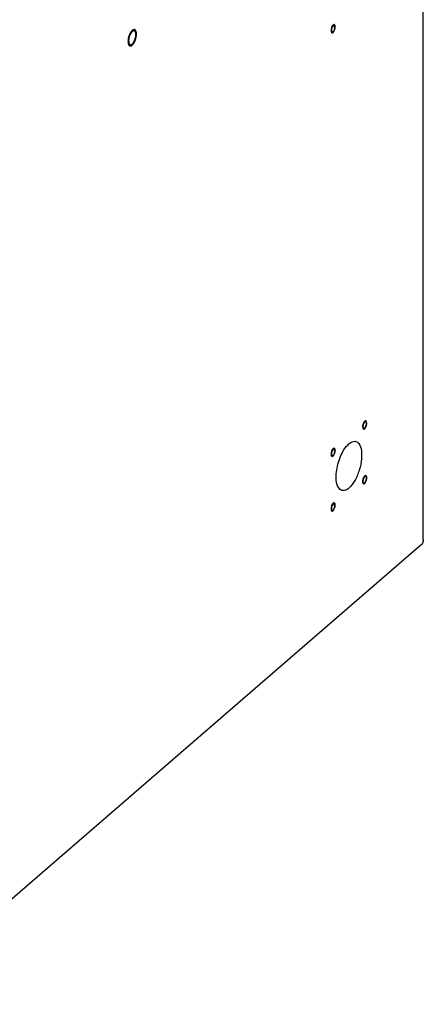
# Model space of a CAD drawing. Header units: millimetres. Extents: x -1 to 4195, y -1 to 2965.
# Tile 18 of 25: x 3688 to 3878, y 1804 to 2268. Entities that reach past the tile are written whole.
import ezdxf

# ---------------------------------------------------------------- set-up
doc = ezdxf.new("R2010")
doc.units = ezdxf.units.MM
doc.header["$LTSCALE"] = 231.275
doc.layers.get('0').update_dxf_attribs({"linetype": 'CONTINUOUS'})
doc.layers.add('02___PRT_ALL_AXES', color=7, linetype='CONTINUOUS')
doc.layers.add('7_ALL_FEATURES', color=7, linetype='CONTINUOUS')

msp = doc.modelspace()

# ---------------------------------------------------------------- linework, layer by layer
at = {"color": 2, "linetype": 'Continuous'}
for points in [[(3742.1441, 2262.8799), (3742.0938, 2262.9079), (3741.9914, 2262.9573), (3741.8489, 2263.0707), (3741.6676, 2263.0468), (3741.5033, 2263.0938), (3741.3097, 2262.9943), (3741.1286, 2262.9682), (3740.9269, 2262.7953), (3740.729, 2262.6912), (3740.5365, 2262.4584), (3740.3389, 2262.2867), (3740.1564, 2261.999), (3739.9629, 2261.7646), (3739.7982, 2261.4329), (3739.6167, 2261.1464), (3739.4734, 2260.7764), (3739.3059, 2260.4366), (3739.1969, 2260.0596), (3739.0573, 2259.6964), (3738.9812, 2259.3153), (3738.8718, 2258.9363), (3738.8324, 2258.5668), (3738.7569, 2258.1877), (3738.7559, 2257.8374), (3738.717, 2257.4609), (3738.7552, 2257.1606), (3738.7555, 2256.8186), (3738.8304, 2256.5674), (3738.8691, 2256.2659), (3738.978, 2256.0745), (3739.0533, 2255.8268), (3739.1929, 2255.6942), (3739.2737, 2255.5838), (3739.3157, 2255.5314)], [(3739.3157, 2255.5314), (3739.3659, 2255.5034), (3739.4683, 2255.454), (3739.6108, 2255.3406), (3739.7921, 2255.3645), (3739.9564, 2255.3175), (3740.15, 2255.417), (3740.3311, 2255.4431), (3740.5328, 2255.616), (3740.7308, 2255.7201), (3740.9232, 2255.953), (3741.1209, 2256.1246), (3741.3033, 2256.4123), (3741.4968, 2256.6468), (3741.6615, 2256.9784), (3741.843, 2257.2649), (3741.9863, 2257.6349), (3742.1538, 2257.9747), (3742.2629, 2258.3517), (3742.4024, 2258.7149), (3742.4785, 2259.096), (3742.588, 2259.475), (3742.6273, 2259.8445), (3742.7028, 2260.2236), (3742.7038, 2260.5739), (3742.7427, 2260.9504), (3742.7045, 2261.2507), (3742.7042, 2261.5927), (3742.6293, 2261.844), (3742.5907, 2262.1454), (3742.4817, 2262.3368), (3742.4064, 2262.5845), (3742.2668, 2262.7171), (3742.186, 2262.8275), (3742.1441, 2262.8799)]]:
    msp.add_open_spline(points, degree=3, dxfattribs=at)
for points, knots in [([(3835.2641, 2265.205), (3835.1994, 2265.1379), (3835.0684, 2265.0182), (3834.8185, 2264.6635), (3834.4252, 2263.8769), (3834.1551, 2262.5081), (3834.43, 2261.6335), (3834.7842, 2261.4971), (3834.9736, 2261.5757), (3835.0958, 2261.6026), (3835.1982, 2261.6952), (3835.2641, 2261.7409)], [0, 0, 0, 0, 0.0625, 0.125, 0.25, 0.5, 0.75, 0.875, 0.90625, 0.9375, 1, 1, 1, 1]), ([(3835.2641, 2261.7409), (3835.3288, 2261.808), (3835.4599, 2261.9277), (3835.7097, 2262.2824), (3836.103, 2263.069), (3836.3731, 2264.4378), (3836.0982, 2265.3124), (3835.744, 2265.4489), (3835.5546, 2265.3702), (3835.4324, 2265.3434), (3835.33, 2265.2507), (3835.2641, 2265.205)], [0, 0, 0, 0, 0.0625, 0.125, 0.25, 0.5, 0.75, 0.875, 0.90625, 0.9375, 1, 1, 1, 1]), ([(3850.1133, 2078.6179), (3850.0486, 2078.5508), (3849.9176, 2078.4311), (3849.6677, 2078.0764), (3849.2744, 2077.2898), (3849.0044, 2075.9209), (3849.2792, 2075.0464), (3849.6335, 2074.9099), (3849.8229, 2074.9886), (3849.945, 2075.0154), (3850.0475, 2075.1081), (3850.1133, 2075.1538)], [0, 0, 0, 0, 0.0625, 0.125, 0.25, 0.5, 0.75, 0.875, 0.90625, 0.9375, 1, 1, 1, 1]), ([(3850.1133, 2075.1538), (3850.1781, 2075.2208), (3850.3091, 2075.3406), (3850.559, 2075.6952), (3850.9523, 2076.4819), (3851.2223, 2077.8507), (3850.9475, 2078.7253), (3850.5932, 2078.8617), (3850.4038, 2078.7831), (3850.2817, 2078.7562), (3850.1792, 2078.6635), (3850.1133, 2078.6179)], [0, 0, 0, 0, 0.0625, 0.125, 0.25, 0.5, 0.75, 0.875, 0.90625, 0.9375, 1, 1, 1, 1]), ([(3836.2641, 2064.892), (3836.2514, 2065.1053), (3836.2189, 2065.5286), (3835.9121, 2066.0403), (3835.3947, 2065.9613), (3834.8736, 2065.3317), (3834.5392, 2064.6532), (3834.3115, 2063.8857), (3834.2773, 2063.3996), (3834.2641, 2063.16)], [0, 0, 0, 0, 0.125, 0.25, 0.5, 0.625, 0.75, 0.875, 1, 1, 1, 1]), ([(3834.2641, 2063.16), (3834.2768, 2062.9467), (3834.3093, 2062.5234), (3834.6161, 2062.0117), (3835.1335, 2062.0907), (3835.6546, 2062.7203), (3835.989, 2063.3988), (3836.2167, 2064.1663), (3836.2509, 2064.6524), (3836.2641, 2064.892)], [0, 0, 0, 0, 0.125, 0.25, 0.5, 0.625, 0.75, 0.875, 1, 1, 1, 1]), ([(3851.1133, 2052.0322), (3851.1006, 2052.2455), (3851.0681, 2052.6687), (3850.7613, 2053.1804), (3850.2439, 2053.1015), (3849.7229, 2052.4719), (3849.3884, 2051.7934), (3849.1607, 2051.0259), (3849.1265, 2050.5398), (3849.1133, 2050.3002)], [0, 0, 0, 0, 0.125, 0.25, 0.5, 0.625, 0.75, 0.875, 1, 1, 1, 1]), ([(3849.1133, 2050.3002), (3849.126, 2050.0869), (3849.1586, 2049.6636), (3849.4654, 2049.1519), (3849.9828, 2049.2308), (3850.5038, 2049.8604), (3850.8382, 2050.539), (3851.0659, 2051.3065), (3851.1002, 2051.7926), (3851.1133, 2052.0322)], [0, 0, 0, 0, 0.125, 0.25, 0.5, 0.625, 0.75, 0.875, 1, 1, 1, 1]), ([(3835.2641, 2040.0384), (3835.1994, 2039.9713), (3835.0684, 2039.8516), (3834.8185, 2039.4969), (3834.4252, 2038.7103), (3834.1551, 2037.3415), (3834.43, 2036.4669), (3834.7842, 2036.3305), (3834.9736, 2036.4091), (3835.0958, 2036.436), (3835.1982, 2036.5286), (3835.2641, 2036.5743)], [0, 0, 0, 0, 0.0625, 0.125, 0.25, 0.5, 0.75, 0.875, 0.90625, 0.9375, 1, 1, 1, 1]), ([(3835.2641, 2036.5743), (3835.3288, 2036.6414), (3835.4599, 2036.7611), (3835.7097, 2037.1158), (3836.103, 2037.9024), (3836.3731, 2039.2712), (3836.0982, 2040.1458), (3835.744, 2040.2823), (3835.5546, 2040.2036), (3835.4324, 2040.1768), (3835.33, 2040.0841), (3835.2641, 2040.0384)], [0, 0, 0, 0, 0.0625, 0.125, 0.25, 0.5, 0.75, 0.875, 0.90625, 0.9375, 1, 1, 1, 1])]:
    msp.add_open_spline(points, degree=3, knots=knots, dxfattribs=at)
at = {"layer": '02___PRT_ALL_AXES', "color": 7, "linetype": 'Continuous'}
for centre, start, end in [((3741.4408, 2261.7625), 49.064023, 55.079406), ((3740.0189, 2256.6489), 229.064023, 235.079406)]:
    msp.add_arc(centre, 0.7496, start, end, dxfattribs=at)
for points, knots in [([(3741.6675, 2262.4733), (3741.4413, 2262.5365), (3741.0703, 2262.421), (3740.8073, 2262.2172), (3740.7299, 2262.1501)], [0, 0, 0, 0, 0.69625073, 1, 1, 1, 1]), ([(3741.8699, 2262.3771), (3741.8388, 2262.3988), (3741.7738, 2262.4368), (3741.7032, 2262.4633), (3741.6675, 2262.4733)], [0, 0, 0, 0, 0.50494172, 1, 1, 1, 1]), ([(3742.4299, 2260.6779), (3742.4299, 2260.8602), (3742.3986, 2261.43), (3742.234, 2262.0671), (3741.9319, 2262.3288)], [0, 0, 0, 0, 0.31326048, 1, 1, 1, 1]), ([(3834.5496, 2263.5687), (3834.4994, 2263.3742), (3834.4013, 2262.8537), (3834.4405, 2261.9914), (3834.8078, 2261.8872)], [0, 0, 0, 0, 0.34470628, 1, 1, 1, 1]), ([(3835.2641, 2264.9019), (3835.1846, 2264.833), (3834.8486, 2264.4467), (3834.6504, 2263.9589), (3834.5496, 2263.5687)], [0, 0, 0, 0, 0.20703213, 1, 1, 1, 1]), ([(3835.3718, 2264.9826), (3835.3534, 2264.9709), (3835.3164, 2264.9453), (3835.2815, 2264.917), (3835.2641, 2264.9019)], [0, 0, 0, 0, 0.48604322, 1, 1, 1, 1]), ([(3835.7204, 2265.0587), (3835.6668, 2265.0739), (3835.5393, 2265.0718), (3835.4275, 2265.0179), (3835.3718, 2264.9826)], [0, 0, 0, 0, 0.45788732, 1, 1, 1, 1]), ([(3835.9786, 2263.3772), (3836.0288, 2263.5717), (3836.1269, 2264.0922), (3836.0877, 2264.9545), (3835.7204, 2265.0587)], [0, 0, 0, 0, 0.34470628, 1, 1, 1, 1]), ([(3834.8078, 2261.8872), (3834.8614, 2261.872), (3834.9889, 2261.8741), (3835.1007, 2261.928), (3835.1564, 2261.9633)], [0, 0, 0, 0, 0.45788732, 1, 1, 1, 1]), ([(3835.1564, 2261.9633), (3835.1748, 2261.975), (3835.2118, 2262.0006), (3835.2467, 2262.0289), (3835.2641, 2262.044)], [0, 0, 0, 0, 0.48604322, 1, 1, 1, 1]), ([(3739.5898, 2256.0342), (3739.6209, 2256.0126), (3739.6859, 2255.9745), (3739.7565, 2255.948), (3739.7923, 2255.938)], [0, 0, 0, 0, 0.50494172, 1, 1, 1, 1]), ([(3739.7923, 2255.938), (3739.8378, 2255.9253), (3739.9337, 2255.9097), (3740.0307, 2255.9147), (3740.0793, 2255.9219)], [0, 0, 0, 0, 0.49037152, 1, 1, 1, 1]), ([(3740.0793, 2255.9219), (3740.1905, 2255.9383), (3740.7476, 2256.1506), (3741.1286, 2256.65), (3741.3804, 2257.0487)], [0, 0, 0, 0, 0.19243315, 1, 1, 1, 1]), ([(3849.3989, 2076.9815), (3849.3486, 2076.7871), (3849.2505, 2076.2666), (3849.2897, 2075.4043), (3849.657, 2075.3001)], [0, 0, 0, 0, 0.34470628, 1, 1, 1, 1]), ([(3850.1133, 2078.3148), (3850.0338, 2078.2459), (3849.6979, 2077.8595), (3849.4997, 2077.3717), (3849.3989, 2076.9815)], [0, 0, 0, 0, 0.20703213, 1, 1, 1, 1]), ([(3850.221, 2078.3955), (3850.2026, 2078.3838), (3850.1657, 2078.3581), (3850.1308, 2078.3299), (3850.1133, 2078.3148)], [0, 0, 0, 0, 0.48604322, 1, 1, 1, 1]), ([(3850.5697, 2078.4715), (3850.5161, 2078.4867), (3850.3886, 2078.4847), (3850.2767, 2078.4307), (3850.221, 2078.3955)], [0, 0, 0, 0, 0.45788732, 1, 1, 1, 1]), ([(3850.8278, 2076.7901), (3850.8781, 2076.9846), (3850.9762, 2077.5051), (3850.937, 2078.3674), (3850.5697, 2078.4715)], [0, 0, 0, 0, 0.34470628, 1, 1, 1, 1]), ([(3849.657, 2075.3001), (3849.7106, 2075.2849), (3849.8381, 2075.2869), (3849.95, 2075.3409), (3850.0057, 2075.3762)], [0, 0, 0, 0, 0.45788732, 1, 1, 1, 1]), ([(3850.0057, 2075.3762), (3850.0241, 2075.3879), (3850.061, 2075.4135), (3850.0959, 2075.4418), (3850.1133, 2075.4569)], [0, 0, 0, 0, 0.48604322, 1, 1, 1, 1]), ([(3839.3584, 2046.0675), (3838.111, 2046.4288), (3836.8605, 2048.9589), (3836.6097, 2052.2957), (3836.9698, 2057.0127), (3838.6627, 2062.538), (3841.1107, 2066.6218), (3842.6887, 2067.9884)], [0, 0, 0, 0, 0.16129133, 0.28401197, 0.42906469, 0.74072809, 1, 1, 1, 1]), ([(3842.6887, 2067.9884), (3842.9637, 2068.2266), (3843.8974, 2068.9487), (3845.2186, 2069.3566), (3846.0191, 2069.1247)], [0, 0, 0, 0, 0.30386107, 1, 1, 1, 1]), ([(3846.0191, 2069.1247), (3846.3008, 2069.0431), (3847.5879, 2068.3555), (3848.1493, 2066.8467), (3848.3951, 2065.7493)], [0, 0, 0, 0, 0.20688676, 1, 1, 1, 1]), ([(3835.2641, 2065.4549), (3835.1843, 2065.3858), (3834.8481, 2064.9996), (3834.6502, 2064.5116), (3834.5496, 2064.1217)], [0, 0, 0, 0, 0.20770097, 1, 1, 1, 1]), ([(3835.9786, 2065.3592), (3835.9503, 2065.4199), (3835.8836, 2065.527), (3835.7745, 2065.5963), (3835.7204, 2065.6117)], [0, 0, 0, 0, 0.54346873, 1, 1, 1, 1]), ([(3848.3951, 2065.7493), (3848.734, 2064.2361), (3848.7681, 2060.7852), (3847.7176, 2055.6669), (3845.7473, 2050.9128), (3843.8047, 2048.1703), (3842.6887, 2047.2038)], [0, 0, 0, 0, 0.23227898, 0.50770422, 0.77885599, 1, 1, 1, 1]), ([(3834.5496, 2062.6928), (3834.5779, 2062.6321), (3834.6446, 2062.525), (3834.7537, 2062.4557), (3834.8078, 2062.4403)], [0, 0, 0, 0, 0.54346873, 1, 1, 1, 1]), ([(3850.1133, 2052.5951), (3850.0335, 2052.526), (3849.6974, 2052.1398), (3849.4995, 2051.6518), (3849.3989, 2051.2619)], [0, 0, 0, 0, 0.20770097, 1, 1, 1, 1]), ([(3849.3989, 2049.833), (3849.4272, 2049.7723), (3849.4938, 2049.6652), (3849.6029, 2049.5959), (3849.6571, 2049.5805)], [0, 0, 0, 0, 0.54346873, 1, 1, 1, 1]), ([(3850.8278, 2052.4994), (3850.7995, 2052.5601), (3850.7329, 2052.6672), (3850.6237, 2052.7365), (3850.5696, 2052.7518)], [0, 0, 0, 0, 0.54346873, 1, 1, 1, 1]), ([(3842.6887, 2047.2038), (3842.4137, 2046.9656), (3841.4801, 2046.2435), (3840.1589, 2045.8355), (3839.3584, 2046.0675)], [0, 0, 0, 0, 0.30386107, 1, 1, 1, 1]), ([(3835.2641, 2039.7353), (3835.1846, 2039.6664), (3834.8486, 2039.28), (3834.6504, 2038.7923), (3834.5496, 2038.4021)], [0, 0, 0, 0, 0.20703213, 1, 1, 1, 1]), ([(3835.3718, 2039.816), (3835.3534, 2039.8043), (3835.3164, 2039.7787), (3835.2815, 2039.7504), (3835.2641, 2039.7353)], [0, 0, 0, 0, 0.48604322, 1, 1, 1, 1]), ([(3835.7204, 2039.8921), (3835.6668, 2039.9073), (3835.5393, 2039.9052), (3835.4275, 2039.8513), (3835.3718, 2039.816)], [0, 0, 0, 0, 0.45788732, 1, 1, 1, 1]), ([(3835.9786, 2038.2106), (3836.0288, 2038.4051), (3836.1269, 2038.9256), (3836.0877, 2039.7879), (3835.7204, 2039.8921)], [0, 0, 0, 0, 0.34470628, 1, 1, 1, 1]), ([(3834.5496, 2038.4021), (3834.4994, 2038.2076), (3834.4013, 2037.6871), (3834.4405, 2036.8248), (3834.8078, 2036.7206)], [0, 0, 0, 0, 0.34470628, 1, 1, 1, 1]), ([(3834.8078, 2036.7206), (3834.8614, 2036.7054), (3834.9889, 2036.7075), (3835.1007, 2036.7614), (3835.1564, 2036.7967)], [0, 0, 0, 0, 0.45788732, 1, 1, 1, 1]), ([(3835.1564, 2036.7967), (3835.1748, 2036.8084), (3835.2118, 2036.834), (3835.2467, 2036.8623), (3835.2641, 2036.8774)], [0, 0, 0, 0, 0.48604322, 1, 1, 1, 1])]:
    msp.add_open_spline(points, degree=3, knots=knots, dxfattribs=at)
for points in [[(3835.2641, 2262.044), (3835.4371, 2262.1938), (3835.5684, 2262.3911), (3835.6766, 2262.5927)], [(3835.6766, 2262.5927), (3835.8091, 2262.8396), (3835.9085, 2263.1059), (3835.9786, 2263.3772)], [(3739.0299, 2257.7334), (3739.0298, 2257.3924), (3739.0606, 2257.0451), (3739.1593, 2256.7187)], [(3740.0793, 2261.3626), (3739.4068, 2260.2979), (3739.0301, 2258.9927), (3739.0299, 2257.7334)], [(3740.7299, 2262.1501), (3740.4725, 2261.9272), (3740.2611, 2261.6505), (3740.0793, 2261.3626)], [(3741.3804, 2257.0487), (3742.0529, 2258.1134), (3742.4296, 2259.4186), (3742.4299, 2260.6779)], [(3739.1593, 2256.7187), (3739.2302, 2256.4841), (3739.3425, 2256.243), (3739.5278, 2256.0826)], [(3850.1133, 2075.4569), (3850.2863, 2075.6067), (3850.4176, 2075.804), (3850.5258, 2076.0056)], [(3850.5258, 2076.0056), (3850.6584, 2076.2524), (3850.7577, 2076.5188), (3850.8278, 2076.7901)], [(3834.5496, 2064.1217), (3834.4815, 2063.8578), (3834.4391, 2063.5841), (3834.4391, 2063.3115)], [(3834.4391, 2063.3115), (3834.4391, 2063.102), (3834.4611, 2062.8827), (3834.5496, 2062.6928)], [(3835.7204, 2065.6117), (3835.5657, 2065.6557), (3835.3857, 2065.5602), (3835.2641, 2065.4549)], [(3835.2641, 2062.5971), (3835.4371, 2062.7469), (3835.5685, 2062.9441), (3835.6766, 2063.1457)], [(3835.6766, 2063.1457), (3835.809, 2063.3927), (3835.9086, 2063.6589), (3835.9786, 2063.9303)], [(3836.0891, 2064.7405), (3836.0891, 2064.95), (3836.0671, 2065.1693), (3835.9786, 2065.3592)], [(3835.9786, 2063.9303), (3836.0467, 2064.1942), (3836.0891, 2064.4679), (3836.0891, 2064.7405)], [(3834.8078, 2062.4403), (3834.9625, 2062.3963), (3835.1425, 2062.4918), (3835.2641, 2062.5971)], [(3849.3989, 2051.2619), (3849.3308, 2050.998), (3849.2883, 2050.7243), (3849.2883, 2050.4517)], [(3849.2883, 2050.4517), (3849.2883, 2050.2422), (3849.3103, 2050.0228), (3849.3989, 2049.833)], [(3849.6571, 2049.5805), (3849.8117, 2049.5365), (3849.9918, 2049.632), (3850.1133, 2049.7372)], [(3850.5696, 2052.7518), (3850.4149, 2052.7958), (3850.2349, 2052.7004), (3850.1133, 2052.5951)], [(3850.1133, 2049.7372), (3850.2863, 2049.887), (3850.4177, 2050.0843), (3850.5258, 2050.2859)], [(3850.5258, 2050.2859), (3850.6583, 2050.5329), (3850.7578, 2050.7991), (3850.8278, 2051.0705)], [(3850.9383, 2051.8806), (3850.9383, 2052.0902), (3850.9164, 2052.3095), (3850.8278, 2052.4994)], [(3850.8278, 2051.0705), (3850.8959, 2051.3344), (3850.9383, 2051.6081), (3850.9383, 2051.8806)], [(3835.2641, 2036.8774), (3835.4371, 2037.0272), (3835.5684, 2037.2245), (3835.6766, 2037.4261)], [(3835.6766, 2037.4261), (3835.8091, 2037.673), (3835.9085, 2037.9393), (3835.9786, 2038.2106)]]:
    msp.add_open_spline(points, degree=3, dxfattribs=at)
at = {"layer": '7_ALL_FEATURES', "color": 7, "linetype": 'Continuous'}
for p, q in [((3877.6887, 2022.9551), (3877.6887, 2607.0892)), ((3876.6319, 2020.4254), (3626.8819, 1804.1356))]:
    msp.add_line(p, q, dxfattribs=at)
msp.add_open_spline([(3877.6887, 2022.9551), (3877.6887, 2022.7048), (3877.6131, 2021.7779), (3877.1437, 2020.868), (3876.6291, 2020.4231)], degree=3, knots=[0, 0, 0, 0, 0.26898621, 1, 1, 1, 1], dxfattribs=at)

doc.saveas('drawing.dxf')
